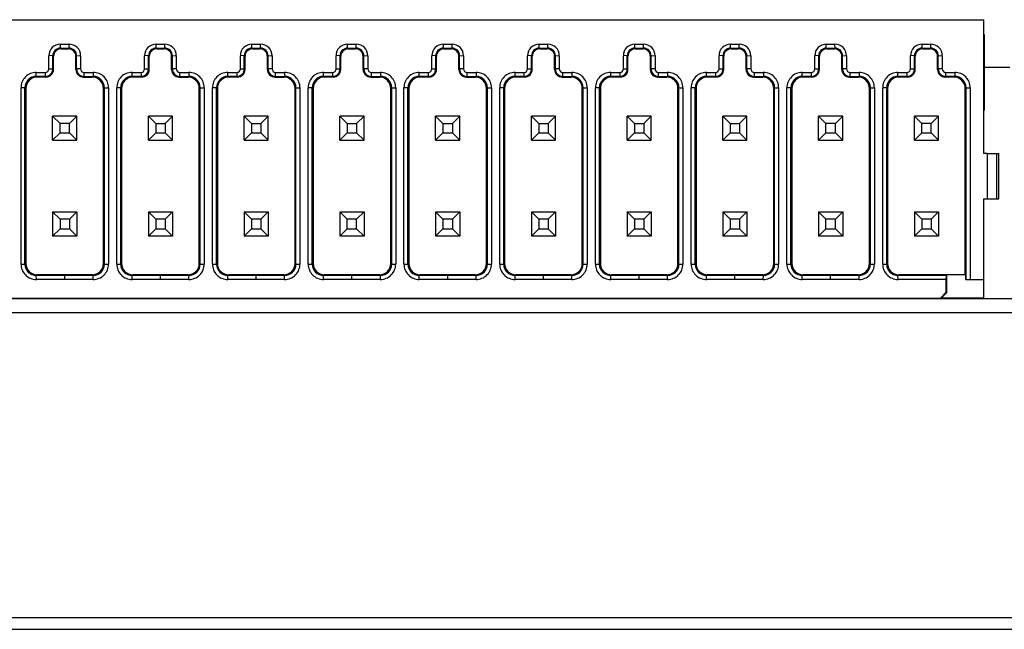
# Model space of a CAD drawing. Header units: millimetres. Extents: x 0 to 629, y 0 to 486.
# Tile 7 of 23: x 171 to 197, y 103 to 119. Entities that reach past the tile are written whole.
import ezdxf

# ---------------------------------------------------------------- set-up
doc = ezdxf.new("R2010")
doc.units = ezdxf.units.MM
doc.header["$LTSCALE"] = 2.25

msp = doc.modelspace()

# ---------------------------------------------------------------- linework, layer by layer
for p, q in [((160.366, 119.168), (196.426, 119.168)), ((196.426, 115.618), (196.426, 119.168)), ((196.446, 118.768), (196.426, 118.768)), ((196.446, 118.629), (196.426, 118.629)), ((196.446, 116.908), (196.446, 118.629)), ((171.93, 118.414), (172.162, 118.414)), ((171.93, 118.414), (171.949, 118.395)), ((171.931, 118.518), (172.161, 118.518)), ((171.949, 118.395), (172.143, 118.395)), ((172.143, 118.395), (172.162, 118.414)), ((172.162, 118.414), (172.161, 118.518)), ((174.47, 118.414), (174.702, 118.414)), ((174.47, 118.414), (174.489, 118.395)), ((174.471, 118.518), (174.701, 118.518)), ((174.489, 118.395), (174.683, 118.395)), ((174.683, 118.395), (174.702, 118.414)), ((174.702, 118.414), (174.701, 118.518)), ((177.01, 118.414), (177.242, 118.414)), ((177.01, 118.414), (177.029, 118.395)), ((177.011, 118.518), (177.241, 118.518)), ((177.029, 118.395), (177.223, 118.395)), ((177.223, 118.395), (177.242, 118.414)), ((177.242, 118.414), (177.241, 118.518)), ((179.55, 118.414), (179.782, 118.414)), ((179.55, 118.414), (179.569, 118.395)), ((179.551, 118.518), (179.781, 118.518)), ((179.569, 118.395), (179.763, 118.395)), ((179.763, 118.395), (179.782, 118.414)), ((179.782, 118.414), (179.781, 118.518)), ((182.09, 118.414), (182.322, 118.414)), ((182.09, 118.414), (182.109, 118.395)), ((182.091, 118.518), (182.321, 118.518)), ((182.109, 118.395), (182.303, 118.395)), ((182.303, 118.395), (182.322, 118.414)), ((182.322, 118.414), (182.321, 118.518)), ((184.63, 118.414), (184.862, 118.414)), ((184.63, 118.414), (184.649, 118.395)), ((184.631, 118.518), (184.861, 118.518)), ((184.649, 118.395), (184.843, 118.395)), ((184.843, 118.395), (184.862, 118.414)), ((184.862, 118.414), (184.861, 118.518)), ((187.17, 118.414), (187.402, 118.414)), ((187.17, 118.414), (187.189, 118.395)), ((187.171, 118.518), (187.401, 118.518)), ((187.189, 118.395), (187.383, 118.395)), ((187.383, 118.395), (187.402, 118.414)), ((187.402, 118.414), (187.401, 118.518)), ((189.71, 118.414), (189.942, 118.414)), ((189.71, 118.414), (189.729, 118.395)), ((189.711, 118.518), (189.941, 118.518)), ((189.729, 118.395), (189.923, 118.395)), ((189.923, 118.395), (189.942, 118.414)), ((189.942, 118.414), (189.941, 118.518)), ((192.25, 118.414), (192.482, 118.414)), ((192.25, 118.414), (192.269, 118.395)), ((192.251, 118.518), (192.481, 118.518)), ((192.269, 118.395), (192.463, 118.395)), ((192.463, 118.395), (192.482, 118.414)), ((192.482, 118.414), (192.481, 118.518)), ((194.79, 118.414), (195.022, 118.414)), ((194.79, 118.414), (194.809, 118.395)), ((194.791, 118.518), (195.021, 118.518)), ((194.809, 118.395), (195.003, 118.395)), ((195.003, 118.395), (195.022, 118.414)), ((171.73, 118.214), (171.626, 118.213)), ((171.626, 117.865), (171.626, 118.213)), ((171.73, 117.864), (171.73, 118.214)), ((171.73, 118.214), (171.749, 118.195)), ((171.749, 117.845), (171.749, 118.195)), ((172.362, 118.214), (172.343, 118.195)), ((172.343, 117.845), (172.343, 118.195)), ((172.362, 118.214), (172.466, 118.213)), ((172.362, 117.864), (172.362, 118.214)), ((172.466, 118.213), (172.466, 117.865)), ((174.27, 118.214), (174.166, 118.213)), ((174.166, 117.865), (174.166, 118.213)), ((174.27, 117.864), (174.27, 118.214)), ((174.27, 118.214), (174.289, 118.195)), ((174.289, 117.845), (174.289, 118.195)), ((174.902, 118.214), (174.883, 118.195)), ((174.883, 117.845), (174.883, 118.195)), ((174.902, 118.214), (175.006, 118.213)), ((174.902, 117.864), (174.902, 118.214)), ((175.006, 118.213), (175.006, 117.865)), ((176.81, 118.214), (176.706, 118.213)), ((176.706, 117.865), (176.706, 118.213)), ((176.81, 117.864), (176.81, 118.214)), ((176.81, 118.214), (176.829, 118.195)), ((176.829, 117.845), (176.829, 118.195)), ((177.442, 118.214), (177.423, 118.195)), ((177.423, 117.845), (177.423, 118.195)), ((177.442, 118.214), (177.546, 118.213)), ((177.442, 117.864), (177.442, 118.214)), ((177.546, 118.213), (177.546, 117.865)), ((179.35, 118.214), (179.246, 118.213)), ((179.246, 117.865), (179.246, 118.213)), ((179.35, 117.864), (179.35, 118.214)), ((179.35, 118.214), (179.369, 118.195)), ((179.369, 117.845), (179.369, 118.195)), ((179.982, 118.214), (179.963, 118.195)), ((179.963, 117.845), (179.963, 118.195)), ((179.982, 118.214), (180.086, 118.213)), ((179.982, 117.864), (179.982, 118.214)), ((180.086, 118.213), (180.086, 117.865)), ((181.89, 118.214), (181.786, 118.213)), ((181.786, 117.865), (181.786, 118.213)), ((181.89, 117.864), (181.89, 118.214)), ((181.89, 118.214), (181.909, 118.195)), ((181.909, 117.845), (181.909, 118.195)), ((182.522, 118.214), (182.503, 118.195)), ((182.503, 117.845), (182.503, 118.195)), ((182.522, 118.214), (182.626, 118.213)), ((182.522, 117.864), (182.522, 118.214)), ((182.626, 118.213), (182.626, 117.865)), ((184.43, 118.214), (184.326, 118.213)), ((184.326, 117.865), (184.326, 118.213)), ((184.43, 117.864), (184.43, 118.214)), ((184.43, 118.214), (184.449, 118.195)), ((184.449, 117.845), (184.449, 118.195)), ((185.062, 118.214), (185.043, 118.195)), ((185.043, 117.845), (185.043, 118.195)), ((185.062, 118.214), (185.166, 118.213)), ((185.062, 117.864), (185.062, 118.214)), ((185.166, 118.213), (185.166, 117.865)), ((186.97, 118.214), (186.866, 118.213)), ((186.866, 117.865), (186.866, 118.213)), ((186.97, 117.864), (186.97, 118.214)), ((186.97, 118.214), (186.989, 118.195)), ((186.989, 117.845), (186.989, 118.195)), ((187.602, 118.214), (187.583, 118.195)), ((187.583, 117.845), (187.583, 118.195)), ((187.602, 118.214), (187.706, 118.213)), ((187.602, 117.864), (187.602, 118.214)), ((187.706, 118.213), (187.706, 117.865)), ((189.51, 118.214), (189.406, 118.213)), ((189.406, 117.865), (189.406, 118.213)), ((189.51, 117.864), (189.51, 118.214)), ((189.51, 118.214), (189.529, 118.195)), ((189.529, 117.845), (189.529, 118.195)), ((190.142, 118.214), (190.123, 118.195)), ((190.123, 117.845), (190.123, 118.195)), ((190.142, 118.214), (190.246, 118.213)), ((190.142, 117.864), (190.142, 118.214)), ((190.246, 118.213), (190.246, 117.865)), ((192.05, 118.214), (191.946, 118.213)), ((191.946, 117.865), (191.946, 118.213)), ((192.05, 117.864), (192.05, 118.214)), ((192.05, 118.214), (192.069, 118.195)), ((192.069, 117.845), (192.069, 118.195)), ((192.682, 118.214), (192.663, 118.195)), ((192.663, 117.845), (192.663, 118.195)), ((192.682, 118.214), (192.786, 118.213)), ((192.682, 117.864), (192.682, 118.214)), ((192.786, 118.213), (192.786, 117.865)), ((194.59, 118.214), (194.486, 118.213)), ((194.486, 117.865), (194.486, 118.213)), ((194.59, 117.864), (194.59, 118.214)), ((194.59, 118.214), (194.609, 118.195)), ((194.609, 117.845), (194.609, 118.195)), ((195.222, 118.214), (195.203, 118.195)), ((195.203, 117.845), (195.203, 118.195)), ((195.222, 118.214), (195.326, 118.213)), ((195.222, 117.864), (195.222, 118.214)), ((195.326, 118.213), (195.326, 117.865)), ((171.749, 117.845), (171.73, 117.864)), ((172.362, 117.864), (172.343, 117.845)), ((174.289, 117.845), (174.27, 117.864)), ((174.902, 117.864), (174.883, 117.845)), ((176.829, 117.845), (176.81, 117.864)), ((177.442, 117.864), (177.423, 117.845)), ((179.369, 117.845), (179.35, 117.864)), ((179.982, 117.864), (179.963, 117.845)), ((181.909, 117.845), (181.89, 117.864)), ((182.522, 117.864), (182.503, 117.845)), ((184.449, 117.845), (184.43, 117.864)), ((185.062, 117.864), (185.043, 117.845)), ((186.989, 117.845), (186.97, 117.864)), ((187.602, 117.864), (187.583, 117.845)), ((189.529, 117.845), (189.51, 117.864)), ((190.142, 117.864), (190.123, 117.845)), ((192.069, 117.845), (192.05, 117.864)), ((192.682, 117.864), (192.663, 117.845)), ((194.609, 117.845), (194.59, 117.864)), ((195.222, 117.864), (195.203, 117.845)), ((197.12, 117.9), (196.446, 117.9)), ((171.292, 117.768), (171.529, 117.768)), ((171.53, 117.664), (171.292, 117.664)), ((171.292, 117.664), (171.316, 117.645)), ((171.549, 117.645), (171.316, 117.645)), ((171.549, 117.645), (171.53, 117.664)), ((172.543, 117.645), (172.562, 117.664)), ((172.543, 117.645), (172.776, 117.645)), ((172.562, 117.664), (172.8, 117.664)), ((172.563, 117.768), (172.8, 117.768)), ((172.776, 117.645), (172.8, 117.664)), ((173.832, 117.768), (174.069, 117.768)), ((174.07, 117.664), (173.832, 117.664)), ((173.832, 117.664), (173.856, 117.645)), ((174.089, 117.645), (173.856, 117.645)), ((174.089, 117.645), (174.07, 117.664)), ((175.083, 117.645), (175.102, 117.664)), ((175.083, 117.645), (175.316, 117.645)), ((175.102, 117.664), (175.34, 117.664)), ((175.103, 117.768), (175.34, 117.768)), ((175.316, 117.645), (175.34, 117.664)), ((176.372, 117.768), (176.609, 117.768)), ((176.61, 117.664), (176.372, 117.664)), ((176.372, 117.664), (176.396, 117.645)), ((176.629, 117.645), (176.396, 117.645)), ((176.629, 117.645), (176.61, 117.664)), ((177.623, 117.645), (177.642, 117.664)), ((177.623, 117.645), (177.856, 117.645)), ((177.642, 117.664), (177.88, 117.664)), ((177.643, 117.768), (177.88, 117.768)), ((177.856, 117.645), (177.88, 117.664)), ((178.912, 117.768), (179.149, 117.768)), ((179.15, 117.664), (178.912, 117.664)), ((178.912, 117.664), (178.936, 117.645)), ((179.169, 117.645), (178.936, 117.645)), ((179.169, 117.645), (179.15, 117.664)), ((180.163, 117.645), (180.182, 117.664)), ((180.163, 117.645), (180.396, 117.645)), ((180.182, 117.664), (180.42, 117.664)), ((180.183, 117.768), (180.42, 117.768)), ((180.396, 117.645), (180.42, 117.664)), ((181.452, 117.768), (181.689, 117.768)), ((181.69, 117.664), (181.452, 117.664)), ((181.452, 117.664), (181.476, 117.645)), ((181.709, 117.645), (181.476, 117.645)), ((181.709, 117.645), (181.69, 117.664)), ((182.703, 117.645), (182.722, 117.664)), ((182.703, 117.645), (182.936, 117.645)), ((182.722, 117.664), (182.96, 117.664)), ((182.723, 117.768), (182.96, 117.768)), ((182.936, 117.645), (182.96, 117.664)), ((183.992, 117.768), (184.229, 117.768)), ((184.23, 117.664), (183.992, 117.664)), ((183.992, 117.664), (184.016, 117.645)), ((184.249, 117.645), (184.016, 117.645)), ((184.249, 117.645), (184.23, 117.664)), ((185.243, 117.645), (185.262, 117.664)), ((185.243, 117.645), (185.476, 117.645)), ((185.262, 117.664), (185.5, 117.664)), ((185.263, 117.768), (185.5, 117.768)), ((185.476, 117.645), (185.5, 117.664)), ((186.532, 117.768), (186.769, 117.768)), ((186.77, 117.664), (186.532, 117.664)), ((186.532, 117.664), (186.556, 117.645)), ((186.789, 117.645), (186.556, 117.645)), ((186.789, 117.645), (186.77, 117.664)), ((187.783, 117.645), (187.802, 117.664)), ((187.783, 117.645), (188.016, 117.645)), ((187.802, 117.664), (188.04, 117.664)), ((187.803, 117.768), (188.04, 117.768)), ((188.016, 117.645), (188.04, 117.664)), ((189.072, 117.768), (189.309, 117.768)), ((189.31, 117.664), (189.072, 117.664)), ((189.072, 117.664), (189.096, 117.645)), ((189.329, 117.645), (189.096, 117.645)), ((189.329, 117.645), (189.31, 117.664)), ((190.323, 117.645), (190.342, 117.664)), ((190.323, 117.645), (190.556, 117.645)), ((190.342, 117.664), (190.58, 117.664)), ((190.343, 117.768), (190.58, 117.768)), ((190.556, 117.645), (190.58, 117.664)), ((191.612, 117.768), (191.849, 117.768)), ((191.85, 117.664), (191.612, 117.664)), ((191.612, 117.664), (191.636, 117.645)), ((191.869, 117.645), (191.636, 117.645)), ((191.869, 117.645), (191.85, 117.664)), ((192.863, 117.645), (192.882, 117.664)), ((192.863, 117.645), (193.096, 117.645)), ((192.882, 117.664), (193.12, 117.664)), ((192.883, 117.768), (193.12, 117.768)), ((193.096, 117.645), (193.12, 117.664)), ((194.152, 117.768), (194.389, 117.768)), ((194.39, 117.664), (194.152, 117.664)), ((194.152, 117.664), (194.176, 117.645)), ((194.409, 117.645), (194.176, 117.645)), ((194.409, 117.645), (194.39, 117.664)), ((195.422, 117.664), (195.403, 117.645)), ((195.636, 117.645), (195.403, 117.645)), ((195.66, 117.664), (195.422, 117.664)), ((195.423, 117.768), (195.66, 117.768)), ((195.636, 117.645), (195.66, 117.664)), ((170.992, 117.364), (170.886, 117.362)), ((170.886, 112.684), (170.886, 117.362)), ((170.992, 112.682), (170.992, 117.364)), ((171.016, 117.345), (170.992, 117.364)), ((171.016, 117.345), (171.016, 112.701)), ((173.1, 117.364), (173.076, 117.345)), ((173.076, 112.701), (173.076, 117.345)), ((173.1, 117.364), (173.206, 117.362)), ((173.1, 117.313), (173.1, 117.364)), ((173.1, 112.682), (173.1, 117.313)), ((173.206, 117.362), (173.206, 112.684)), ((173.532, 117.364), (173.426, 117.362)), ((173.426, 112.684), (173.426, 117.362)), ((173.532, 112.682), (173.532, 117.364)), ((173.556, 117.345), (173.532, 117.364)), ((173.556, 117.345), (173.556, 112.701)), ((175.64, 117.364), (175.616, 117.345)), ((175.616, 112.701), (175.616, 117.345)), ((175.64, 117.364), (175.746, 117.362)), ((175.64, 117.313), (175.64, 117.364)), ((175.64, 112.682), (175.64, 117.313)), ((175.746, 117.362), (175.746, 112.684)), ((176.072, 117.364), (175.966, 117.362)), ((175.966, 112.684), (175.966, 117.362)), ((176.072, 112.682), (176.072, 117.364)), ((176.096, 117.345), (176.072, 117.364)), ((176.096, 117.345), (176.096, 112.701)), ((178.18, 117.364), (178.156, 117.345)), ((178.156, 112.701), (178.156, 117.345)), ((178.18, 117.364), (178.286, 117.362)), ((178.18, 117.313), (178.18, 117.364)), ((178.18, 112.682), (178.18, 117.313)), ((178.286, 117.362), (178.286, 112.684)), ((178.612, 117.364), (178.506, 117.362)), ((178.506, 112.684), (178.506, 117.362)), ((178.612, 112.682), (178.612, 117.364)), ((178.636, 117.345), (178.612, 117.364)), ((178.636, 117.345), (178.636, 112.701)), ((180.72, 117.364), (180.696, 117.345)), ((180.696, 112.701), (180.696, 117.345)), ((180.72, 117.364), (180.826, 117.362)), ((180.72, 117.313), (180.72, 117.364)), ((180.72, 112.682), (180.72, 117.313)), ((180.826, 117.362), (180.826, 112.684)), ((181.152, 117.364), (181.046, 117.362)), ((181.046, 112.684), (181.046, 117.362)), ((181.152, 112.682), (181.152, 117.364)), ((181.176, 117.345), (181.152, 117.364)), ((181.176, 117.345), (181.176, 112.701)), ((183.26, 117.364), (183.236, 117.345)), ((183.236, 112.701), (183.236, 117.345)), ((183.26, 117.364), (183.366, 117.362)), ((183.26, 117.313), (183.26, 117.364)), ((183.26, 112.682), (183.26, 117.313)), ((183.366, 117.362), (183.366, 112.684)), ((183.692, 117.364), (183.586, 117.362)), ((183.586, 112.684), (183.586, 117.362)), ((183.692, 112.682), (183.692, 117.364)), ((183.716, 117.345), (183.692, 117.364)), ((183.716, 117.345), (183.716, 112.701)), ((185.8, 117.364), (185.776, 117.345)), ((185.776, 112.701), (185.776, 117.345)), ((185.8, 117.364), (185.906, 117.362)), ((185.8, 117.313), (185.8, 117.364)), ((185.8, 112.682), (185.8, 117.313)), ((185.906, 117.362), (185.906, 112.684)), ((186.232, 117.364), (186.126, 117.362)), ((186.126, 112.684), (186.126, 117.362)), ((186.232, 112.682), (186.232, 117.364)), ((186.256, 117.345), (186.232, 117.364)), ((186.256, 117.345), (186.256, 112.701)), ((188.34, 117.364), (188.316, 117.345)), ((188.316, 112.701), (188.316, 117.345)), ((188.34, 117.364), (188.446, 117.362)), ((188.34, 117.313), (188.34, 117.364)), ((188.34, 112.682), (188.34, 117.313)), ((188.446, 117.362), (188.446, 112.684)), ((188.772, 117.364), (188.666, 117.362)), ((188.666, 112.684), (188.666, 117.362)), ((188.772, 112.682), (188.772, 117.364)), ((188.796, 117.345), (188.772, 117.364)), ((188.796, 117.345), (188.796, 112.701)), ((190.88, 117.364), (190.856, 117.345)), ((190.856, 112.701), (190.856, 117.345)), ((190.88, 117.364), (190.986, 117.362)), ((190.88, 117.313), (190.88, 117.364)), ((190.88, 112.682), (190.88, 117.313)), ((190.986, 117.362), (190.986, 112.684)), ((191.312, 117.364), (191.206, 117.362)), ((191.206, 112.684), (191.206, 117.362)), ((191.312, 112.682), (191.312, 117.364)), ((191.336, 117.345), (191.312, 117.364)), ((191.336, 117.345), (191.336, 112.701)), ((193.42, 117.364), (193.396, 117.345)), ((193.396, 112.701), (193.396, 117.345)), ((193.42, 117.364), (193.526, 117.362)), ((193.42, 117.313), (193.42, 117.364)), ((193.42, 112.682), (193.42, 117.313)), ((193.526, 117.362), (193.526, 112.684)), ((193.852, 117.364), (193.746, 117.362)), ((193.746, 112.684), (193.746, 117.362)), ((193.852, 117.364), (193.852, 117.313)), ((193.876, 117.345), (193.852, 117.364)), ((193.852, 112.682), (193.852, 117.313)), ((193.876, 117.345), (193.876, 112.701)), ((195.96, 117.364), (195.936, 117.345)), ((195.936, 112.401), (195.936, 117.345)), ((195.96, 117.364), (196.066, 117.362)), ((195.96, 112.278), (195.96, 117.364)), ((196.066, 117.362), (196.066, 112.278)), ((196.446, 116.908), (196.426, 116.908)), ((196.446, 116.768), (196.426, 116.768)), ((196.446, 116.768), (196.446, 116.908)), ((172.366, 116.608), (171.726, 116.608)), ((171.921, 116.413), (171.726, 116.608)), ((171.726, 115.968), (171.726, 116.608)), ((171.726, 115.968), (171.726, 116.608)), ((172.171, 116.413), (172.366, 116.608)), ((172.366, 115.968), (172.366, 116.608)), ((174.266, 115.968), (174.266, 116.608)), ((174.266, 116.608), (174.461, 116.413)), ((174.906, 116.608), (174.266, 116.608)), ((174.266, 115.968), (174.266, 116.608)), ((174.906, 116.608), (174.711, 116.413)), ((174.906, 115.968), (174.906, 116.608)), ((176.806, 115.968), (176.806, 116.608)), ((176.806, 116.608), (177.001, 116.413)), ((177.446, 116.608), (176.806, 116.608)), ((176.806, 115.968), (176.806, 116.608)), ((177.446, 116.608), (177.251, 116.413)), ((177.446, 115.968), (177.446, 116.608)), ((179.346, 115.968), (179.346, 116.608)), ((179.346, 116.608), (179.541, 116.413)), ((179.986, 116.608), (179.346, 116.608)), ((179.346, 115.968), (179.346, 116.608)), ((179.986, 116.608), (179.791, 116.413)), ((179.986, 115.968), (179.986, 116.608)), ((181.886, 115.968), (181.886, 116.608)), ((181.886, 116.608), (182.081, 116.413)), ((182.526, 116.608), (181.886, 116.608)), ((181.886, 115.968), (181.886, 116.608)), ((182.526, 116.608), (182.331, 116.413)), ((182.526, 115.968), (182.526, 116.608)), ((184.426, 115.968), (184.426, 116.608)), ((184.426, 116.608), (184.621, 116.413)), ((185.066, 116.608), (184.426, 116.608)), ((184.426, 115.968), (184.426, 116.608)), ((185.066, 116.608), (184.871, 116.413)), ((185.066, 115.968), (185.066, 116.608)), ((186.966, 115.968), (186.966, 116.608)), ((186.966, 116.608), (187.161, 116.413)), ((187.606, 116.608), (186.966, 116.608)), ((186.966, 115.968), (186.966, 116.608)), ((187.606, 116.608), (187.411, 116.413)), ((187.606, 115.968), (187.606, 116.608)), ((189.506, 115.968), (189.506, 116.608)), ((189.506, 116.608), (189.701, 116.413)), ((190.146, 116.608), (189.506, 116.608)), ((189.506, 115.968), (189.506, 116.608)), ((190.146, 116.608), (189.951, 116.413)), ((190.146, 115.968), (190.146, 116.608)), ((192.686, 116.608), (192.046, 116.608)), ((192.241, 116.413), (192.046, 116.608)), ((192.046, 115.968), (192.046, 116.608)), ((192.046, 115.968), (192.046, 116.608)), ((192.491, 116.413), (192.686, 116.608)), ((192.686, 115.968), (192.686, 116.608)), ((194.586, 115.968), (194.586, 116.608)), ((194.781, 116.413), (194.586, 116.608)), ((195.226, 116.608), (194.586, 116.608)), ((194.586, 115.968), (194.586, 116.608)), ((195.031, 116.413), (195.226, 116.608)), ((195.226, 115.968), (195.226, 116.608)), ((172.171, 116.413), (171.921, 116.413)), ((171.921, 116.163), (171.921, 116.413)), ((172.171, 116.163), (172.171, 116.413)), ((174.461, 116.413), (174.461, 116.163)), ((174.461, 116.413), (174.711, 116.413)), ((174.711, 116.413), (174.711, 116.163)), ((177.001, 116.413), (177.001, 116.163)), ((177.001, 116.413), (177.251, 116.413)), ((177.251, 116.413), (177.251, 116.163)), ((179.541, 116.413), (179.541, 116.163)), ((179.541, 116.413), (179.791, 116.413)), ((179.791, 116.413), (179.791, 116.163)), ((182.081, 116.413), (182.081, 116.163)), ((182.081, 116.413), (182.331, 116.413)), ((182.331, 116.413), (182.331, 116.163)), ((184.621, 116.413), (184.621, 116.163)), ((184.621, 116.413), (184.871, 116.413)), ((184.871, 116.413), (184.871, 116.163)), ((187.161, 116.413), (187.161, 116.163)), ((187.161, 116.413), (187.411, 116.413)), ((187.411, 116.413), (187.411, 116.163)), ((189.701, 116.413), (189.701, 116.163)), ((189.701, 116.413), (189.951, 116.413)), ((189.951, 116.413), (189.951, 116.163)), ((192.491, 116.413), (192.241, 116.413)), ((192.241, 116.163), (192.241, 116.413)), ((192.491, 116.163), (192.491, 116.413)), ((194.781, 116.163), (194.781, 116.413)), ((195.031, 116.413), (194.781, 116.413)), ((195.031, 116.163), (195.031, 116.413)), ((171.726, 115.968), (171.921, 116.163)), ((171.921, 116.163), (172.171, 116.163)), ((172.366, 115.968), (172.171, 116.163)), ((174.461, 116.163), (174.266, 115.968)), ((174.461, 116.163), (174.711, 116.163)), ((174.711, 116.163), (174.906, 115.968)), ((177.001, 116.163), (176.806, 115.968)), ((177.001, 116.163), (177.251, 116.163)), ((177.251, 116.163), (177.446, 115.968)), ((179.541, 116.163), (179.346, 115.968)), ((179.541, 116.163), (179.791, 116.163)), ((179.791, 116.163), (179.986, 115.968)), ((182.081, 116.163), (181.886, 115.968)), ((182.081, 116.163), (182.331, 116.163)), ((182.331, 116.163), (182.526, 115.968)), ((184.621, 116.163), (184.426, 115.968)), ((184.621, 116.163), (184.871, 116.163)), ((184.871, 116.163), (185.066, 115.968)), ((187.161, 116.163), (186.966, 115.968)), ((187.161, 116.163), (187.411, 116.163)), ((187.411, 116.163), (187.606, 115.968)), ((189.701, 116.163), (189.506, 115.968)), ((189.701, 116.163), (189.951, 116.163)), ((189.951, 116.163), (190.146, 115.968)), ((192.046, 115.968), (192.241, 116.163)), ((192.241, 116.163), (192.491, 116.163)), ((192.686, 115.968), (192.491, 116.163)), ((194.586, 115.968), (194.781, 116.163)), ((194.781, 116.163), (195.031, 116.163)), ((195.226, 115.968), (195.031, 116.163)), ((171.726, 115.968), (172.366, 115.968)), ((174.266, 115.968), (174.906, 115.968)), ((176.806, 115.968), (177.446, 115.968)), ((179.346, 115.968), (179.986, 115.968)), ((181.886, 115.968), (182.526, 115.968)), ((184.426, 115.968), (185.066, 115.968)), ((186.966, 115.968), (187.606, 115.968)), ((189.506, 115.968), (190.146, 115.968)), ((192.046, 115.968), (192.686, 115.968)), ((194.586, 115.968), (195.226, 115.968)), ((196.526, 115.618), (196.426, 115.618)), ((196.526, 114.418), (196.526, 115.618)), ((196.526, 115.618), (196.779, 115.618)), ((196.779, 114.418), (196.779, 115.618)), ((196.779, 115.618), (196.826, 115.618)), ((196.826, 114.418), (196.826, 115.618)), ((196.426, 114.418), (196.526, 114.418)), ((196.426, 112.278), (196.426, 114.418)), ((196.526, 114.418), (196.779, 114.418)), ((196.779, 114.418), (196.826, 114.418)), ((171.726, 114.068), (171.726, 113.428)), ((171.726, 114.068), (171.921, 113.873)), ((171.726, 114.068), (172.366, 114.068)), ((171.726, 114.068), (171.726, 113.428)), ((172.366, 114.068), (172.171, 113.873)), ((172.366, 114.068), (172.366, 113.428)), ((174.266, 114.068), (174.266, 113.428)), ((174.266, 114.068), (174.461, 113.873)), ((174.266, 114.068), (174.906, 114.068)), ((174.266, 114.068), (174.266, 113.428)), ((174.906, 114.068), (174.711, 113.873)), ((174.906, 114.068), (174.906, 113.428)), ((176.806, 114.068), (176.806, 113.428)), ((176.806, 114.068), (177.001, 113.873)), ((176.806, 114.068), (177.446, 114.068)), ((176.806, 114.068), (176.806, 113.428)), ((177.446, 114.068), (177.251, 113.873)), ((177.446, 114.068), (177.446, 113.428)), ((179.346, 114.068), (179.346, 113.428)), ((179.541, 113.873), (179.346, 114.068)), ((179.346, 114.068), (179.986, 114.068)), ((179.346, 114.068), (179.346, 113.428)), ((179.791, 113.873), (179.986, 114.068)), ((179.986, 114.068), (179.986, 113.428)), ((181.886, 114.068), (181.886, 113.428)), ((181.886, 114.068), (182.081, 113.873)), ((181.886, 114.068), (182.526, 114.068)), ((181.886, 114.068), (181.886, 113.428)), ((182.526, 114.068), (182.331, 113.873)), ((182.526, 114.068), (182.526, 113.428)), ((184.426, 114.068), (184.426, 113.428)), ((184.426, 114.068), (184.621, 113.873)), ((184.426, 114.068), (185.066, 114.068)), ((184.426, 114.068), (184.426, 113.428)), ((185.066, 114.068), (184.871, 113.873)), ((185.066, 114.068), (185.066, 113.428)), ((186.966, 114.068), (186.966, 113.428)), ((186.966, 114.068), (187.161, 113.873)), ((186.966, 114.068), (187.606, 114.068)), ((186.966, 114.068), (186.966, 113.428)), ((187.606, 114.068), (187.411, 113.873)), ((187.606, 114.068), (187.606, 113.428)), ((189.506, 114.068), (189.506, 113.428)), ((189.506, 114.068), (189.701, 113.873)), ((189.506, 114.068), (190.146, 114.068)), ((189.506, 114.068), (189.506, 113.428)), ((190.146, 114.068), (189.951, 113.873)), ((190.146, 114.068), (190.146, 113.428)), ((192.046, 114.068), (192.046, 113.428)), ((192.241, 113.873), (192.046, 114.068)), ((192.046, 114.068), (192.686, 114.068)), ((192.046, 114.068), (192.046, 113.428)), ((192.491, 113.873), (192.686, 114.068)), ((192.686, 114.068), (192.686, 113.428)), ((194.586, 114.068), (194.586, 113.428)), ((194.586, 114.068), (194.781, 113.873)), ((194.586, 114.068), (195.226, 114.068)), ((194.586, 114.068), (194.586, 113.428)), ((195.226, 114.068), (195.031, 113.873)), ((195.226, 114.068), (195.226, 113.428)), ((171.921, 113.873), (171.921, 113.623)), ((172.171, 113.873), (171.921, 113.873)), ((172.171, 113.873), (172.171, 113.623)), ((174.461, 113.873), (174.461, 113.623)), ((174.711, 113.873), (174.461, 113.873)), ((174.711, 113.873), (174.711, 113.623)), ((177.001, 113.873), (177.001, 113.623)), ((177.251, 113.873), (177.001, 113.873)), ((177.251, 113.873), (177.251, 113.623)), ((179.541, 113.623), (179.541, 113.873)), ((179.791, 113.873), (179.541, 113.873)), ((179.791, 113.623), (179.791, 113.873)), ((182.081, 113.873), (182.081, 113.623)), ((182.331, 113.873), (182.081, 113.873)), ((182.331, 113.873), (182.331, 113.623)), ((184.621, 113.873), (184.621, 113.623)), ((184.871, 113.873), (184.621, 113.873)), ((184.871, 113.873), (184.871, 113.623)), ((187.161, 113.873), (187.161, 113.623)), ((187.411, 113.873), (187.161, 113.873)), ((187.411, 113.873), (187.411, 113.623)), ((189.701, 113.873), (189.701, 113.623)), ((189.951, 113.873), (189.701, 113.873)), ((189.951, 113.873), (189.951, 113.623)), ((192.241, 113.623), (192.241, 113.873)), ((192.491, 113.873), (192.241, 113.873)), ((192.491, 113.623), (192.491, 113.873)), ((194.781, 113.873), (194.781, 113.623)), ((195.031, 113.873), (194.781, 113.873)), ((195.031, 113.873), (195.031, 113.623)), ((195.938, 112.4), (195.938, 113.678)), ((171.921, 113.623), (171.726, 113.428)), ((172.366, 113.428), (171.726, 113.428)), ((171.921, 113.623), (172.171, 113.623)), ((172.171, 113.623), (172.366, 113.428)), ((174.461, 113.623), (174.266, 113.428)), ((174.906, 113.428), (174.266, 113.428)), ((174.461, 113.623), (174.711, 113.623)), ((174.711, 113.623), (174.906, 113.428)), ((177.001, 113.623), (176.806, 113.428)), ((177.446, 113.428), (176.806, 113.428)), ((177.001, 113.623), (177.251, 113.623)), ((177.251, 113.623), (177.446, 113.428)), ((179.346, 113.428), (179.541, 113.623)), ((179.986, 113.428), (179.346, 113.428)), ((179.541, 113.623), (179.791, 113.623)), ((179.986, 113.428), (179.791, 113.623)), ((182.081, 113.623), (181.886, 113.428)), ((182.526, 113.428), (181.886, 113.428)), ((182.081, 113.623), (182.331, 113.623)), ((182.331, 113.623), (182.526, 113.428)), ((184.621, 113.623), (184.426, 113.428)), ((185.066, 113.428), (184.426, 113.428)), ((184.621, 113.623), (184.871, 113.623)), ((184.871, 113.623), (185.066, 113.428)), ((187.161, 113.623), (186.966, 113.428)), ((187.606, 113.428), (186.966, 113.428)), ((187.161, 113.623), (187.411, 113.623)), ((187.411, 113.623), (187.606, 113.428)), ((189.701, 113.623), (189.506, 113.428)), ((190.146, 113.428), (189.506, 113.428)), ((189.701, 113.623), (189.951, 113.623)), ((189.951, 113.623), (190.146, 113.428)), ((192.046, 113.428), (192.241, 113.623)), ((192.686, 113.428), (192.046, 113.428)), ((192.241, 113.623), (192.491, 113.623)), ((192.686, 113.428), (192.491, 113.623)), ((194.781, 113.623), (194.586, 113.428)), ((195.226, 113.428), (194.586, 113.428)), ((194.781, 113.623), (195.031, 113.623)), ((195.031, 113.623), (195.226, 113.428)), ((195.95, 112.278), (195.95, 113.134)), ((195.95, 112.278), (195.95, 113.134)), ((170.886, 112.684), (170.992, 112.682)), ((170.992, 112.682), (171.016, 112.701)), ((173.076, 112.701), (173.1, 112.682)), ((173.1, 112.682), (173.206, 112.684)), ((173.426, 112.684), (173.532, 112.682)), ((173.532, 112.682), (173.556, 112.701)), ((175.616, 112.701), (175.64, 112.682)), ((175.64, 112.682), (175.746, 112.684)), ((175.966, 112.684), (176.072, 112.682)), ((176.072, 112.682), (176.096, 112.701)), ((178.156, 112.701), (178.18, 112.682)), ((178.18, 112.682), (178.286, 112.684)), ((178.506, 112.684), (178.612, 112.682)), ((178.612, 112.682), (178.636, 112.701)), ((180.696, 112.701), (180.72, 112.682)), ((180.72, 112.682), (180.826, 112.684)), ((181.046, 112.684), (181.152, 112.682)), ((181.152, 112.682), (181.176, 112.701)), ((183.236, 112.701), (183.26, 112.682)), ((183.26, 112.682), (183.366, 112.684)), ((183.586, 112.684), (183.692, 112.682)), ((183.692, 112.682), (183.716, 112.701)), ((185.776, 112.701), (185.8, 112.682)), ((185.8, 112.682), (185.906, 112.684)), ((186.126, 112.684), (186.232, 112.682)), ((186.232, 112.682), (186.256, 112.701)), ((188.316, 112.701), (188.34, 112.682)), ((188.34, 112.682), (188.446, 112.684)), ((188.666, 112.684), (188.772, 112.682)), ((188.772, 112.682), (188.796, 112.701)), ((190.856, 112.701), (190.88, 112.682)), ((190.88, 112.682), (190.986, 112.684)), ((191.206, 112.684), (191.312, 112.682)), ((191.312, 112.682), (191.336, 112.701)), ((193.396, 112.701), (193.42, 112.682)), ((193.42, 112.682), (193.526, 112.684)), ((193.746, 112.684), (193.852, 112.682)), ((193.852, 112.682), (193.876, 112.701)), ((171.316, 112.401), (171.292, 112.382)), ((171.293, 112.278), (171.292, 112.382)), ((172.046, 112.382), (171.292, 112.382)), ((172.776, 112.401), (171.316, 112.401)), ((172.046, 112.278), (172.046, 112.382)), ((172.8, 112.382), (172.046, 112.382)), ((172.8, 112.382), (172.776, 112.401)), ((172.799, 112.278), (172.8, 112.382)), ((173.856, 112.401), (173.832, 112.382)), ((173.833, 112.278), (173.832, 112.382)), ((174.586, 112.382), (173.832, 112.382)), ((175.316, 112.401), (173.856, 112.401)), ((174.586, 112.278), (174.586, 112.382)), ((175.34, 112.382), (174.586, 112.382)), ((175.34, 112.382), (175.316, 112.401)), ((175.339, 112.278), (175.34, 112.382)), ((176.396, 112.401), (176.372, 112.382)), ((176.373, 112.278), (176.372, 112.382)), ((177.126, 112.382), (176.372, 112.382)), ((177.856, 112.401), (176.396, 112.401)), ((177.126, 112.278), (177.126, 112.382)), ((177.88, 112.382), (177.126, 112.382)), ((177.88, 112.382), (177.856, 112.401)), ((177.879, 112.278), (177.88, 112.382)), ((178.936, 112.401), (178.912, 112.382)), ((178.913, 112.278), (178.912, 112.382)), ((179.666, 112.382), (178.912, 112.382)), ((180.396, 112.401), (178.936, 112.401)), ((179.666, 112.278), (179.666, 112.382)), ((180.42, 112.382), (179.666, 112.382)), ((180.42, 112.382), (180.396, 112.401)), ((180.419, 112.278), (180.42, 112.382)), ((181.476, 112.401), (181.452, 112.382)), ((181.453, 112.278), (181.452, 112.382)), ((182.206, 112.382), (181.452, 112.382)), ((182.936, 112.401), (181.476, 112.401)), ((182.206, 112.278), (182.206, 112.382)), ((182.96, 112.382), (182.206, 112.382)), ((182.96, 112.382), (182.936, 112.401)), ((182.959, 112.278), (182.96, 112.382)), ((184.016, 112.401), (183.992, 112.382)), ((183.993, 112.278), (183.992, 112.382)), ((184.746, 112.382), (183.992, 112.382)), ((185.476, 112.401), (184.016, 112.401)), ((184.746, 112.278), (184.746, 112.382)), ((185.5, 112.382), (184.746, 112.382)), ((185.5, 112.382), (185.476, 112.401)), ((185.499, 112.278), (185.5, 112.382)), ((186.556, 112.401), (186.532, 112.382)), ((186.533, 112.278), (186.532, 112.382)), ((187.286, 112.382), (186.532, 112.382)), ((188.016, 112.401), (186.556, 112.401)), ((187.286, 112.278), (187.286, 112.382)), ((188.04, 112.382), (187.286, 112.382)), ((188.04, 112.382), (188.016, 112.401)), ((188.039, 112.278), (188.04, 112.382)), ((189.096, 112.401), (189.072, 112.382)), ((189.073, 112.278), (189.072, 112.382)), ((189.826, 112.382), (189.072, 112.382)), ((190.556, 112.401), (189.096, 112.401)), ((189.826, 112.278), (189.826, 112.382)), ((190.58, 112.382), (189.826, 112.382)), ((190.58, 112.382), (190.556, 112.401)), ((190.579, 112.278), (190.58, 112.382)), ((191.636, 112.401), (191.612, 112.382)), ((191.613, 112.278), (191.612, 112.382)), ((192.366, 112.382), (191.612, 112.382)), ((193.096, 112.401), (191.636, 112.401)), ((192.366, 112.278), (192.366, 112.382)), ((193.12, 112.382), (192.366, 112.382)), ((193.12, 112.382), (193.096, 112.401)), ((193.119, 112.278), (193.12, 112.382)), ((194.152, 112.382), (194.176, 112.401)), ((194.153, 112.278), (194.152, 112.382)), ((195.43, 112.382), (194.152, 112.382)), ((195.936, 112.401), (194.176, 112.401)), ((195.43, 112.382), (195.426, 112.278)), ((195.448, 112.4), (195.43, 112.382)), ((195.448, 111.928), (195.448, 112.4)), ((195.938, 112.4), (195.448, 112.4)), ((195.936, 112.401), (195.938, 112.4)), ((172.046, 112.278), (171.293, 112.278)), ((172.799, 112.278), (172.046, 112.278)), ((174.586, 112.278), (173.833, 112.278)), ((175.339, 112.278), (174.586, 112.278)), ((177.126, 112.278), (176.373, 112.278)), ((177.879, 112.278), (177.126, 112.278)), ((179.666, 112.278), (178.913, 112.278)), ((180.419, 112.278), (179.666, 112.278)), ((182.206, 112.278), (181.453, 112.278)), ((182.959, 112.278), (182.206, 112.278)), ((184.746, 112.278), (183.993, 112.278)), ((185.499, 112.278), (184.746, 112.278)), ((187.286, 112.278), (186.533, 112.278)), ((188.039, 112.278), (187.286, 112.278)), ((189.826, 112.278), (189.073, 112.278)), ((190.579, 112.278), (189.826, 112.278)), ((192.366, 112.278), (191.613, 112.278)), ((193.119, 112.278), (192.366, 112.278)), ((195.426, 112.278), (194.153, 112.278)), ((195.426, 112.278), (195.426, 111.928)), ((195.95, 112.278), (195.96, 112.278)), ((195.96, 112.278), (196.066, 112.278)), ((196.066, 112.278), (196.426, 112.278)), ((196.426, 111.778), (196.426, 112.278)), ((195.276, 111.778), (195.426, 111.928)), ((195.448, 111.928), (195.298, 111.778)), ((195.426, 111.928), (195.448, 111.928)), ((223.216, 111.766), (144.416, 111.766)), ((161.516, 111.778), (195.276, 111.778)), ((171.726, 111.778), (171.726, 111.766)), ((172.366, 111.766), (172.366, 111.778)), ((174.266, 111.778), (174.266, 111.766)), ((174.906, 111.766), (174.906, 111.778)), ((176.806, 111.778), (176.806, 111.766)), ((177.446, 111.766), (177.446, 111.778)), ((179.346, 111.778), (179.346, 111.766)), ((179.986, 111.766), (179.986, 111.778)), ((181.886, 111.778), (181.886, 111.766)), ((182.526, 111.766), (182.526, 111.778)), ((184.426, 111.778), (184.426, 111.766)), ((185.066, 111.766), (185.066, 111.778)), ((186.966, 111.778), (186.966, 111.766)), ((187.606, 111.766), (187.606, 111.778)), ((189.506, 111.778), (189.506, 111.766)), ((190.146, 111.766), (190.146, 111.778)), ((192.046, 111.778), (192.046, 111.766)), ((192.686, 111.766), (192.686, 111.778)), ((194.586, 111.778), (194.586, 111.766)), ((195.226, 111.766), (195.226, 111.778)), ((195.298, 111.778), (195.276, 111.778)), ((196.426, 111.778), (195.298, 111.778)), ((223.216, 111.395), (89.416, 111.395)), ((254.116, 103.295), (74.716, 103.295)), ((74.716, 102.995), (254.116, 102.995))]:
    msp.add_line(p, q)
at = {"flags": 128}
for points in [[(196.446, 118.629), (196.446, 118.688), (196.446, 118.736), (196.446, 118.76), (196.446, 118.768)], [(171.93, 118.414), (171.931, 118.472), (171.931, 118.518)], [(174.47, 118.414), (174.471, 118.472), (174.471, 118.518)], [(177.01, 118.414), (177.011, 118.472), (177.011, 118.518)], [(179.55, 118.414), (179.551, 118.472), (179.551, 118.518)], [(182.09, 118.414), (182.091, 118.472), (182.091, 118.518)], [(184.63, 118.414), (184.631, 118.472), (184.631, 118.518)], [(187.17, 118.414), (187.171, 118.472), (187.171, 118.518)], [(189.71, 118.414), (189.711, 118.472), (189.711, 118.518)], [(192.25, 118.414), (192.251, 118.472), (192.251, 118.518)], [(194.79, 118.414), (194.791, 118.472), (194.791, 118.518)], [(195.022, 118.414), (195.021, 118.472), (195.021, 118.518)], [(171.626, 117.865), (171.685, 117.864), (171.73, 117.864)], [(172.466, 117.865), (172.408, 117.864), (172.362, 117.864)], [(174.166, 117.865), (174.225, 117.864), (174.27, 117.864)], [(175.006, 117.865), (174.948, 117.864), (174.902, 117.864)], [(176.706, 117.865), (176.765, 117.864), (176.81, 117.864)], [(177.546, 117.865), (177.488, 117.864), (177.442, 117.864)], [(179.246, 117.865), (179.305, 117.864), (179.35, 117.864)], [(180.086, 117.865), (180.028, 117.864), (179.982, 117.864)], [(181.786, 117.865), (181.845, 117.864), (181.89, 117.864)], [(182.626, 117.865), (182.568, 117.864), (182.522, 117.864)], [(184.326, 117.865), (184.385, 117.864), (184.43, 117.864)], [(185.166, 117.865), (185.108, 117.864), (185.062, 117.864)], [(186.866, 117.865), (186.925, 117.864), (186.97, 117.864)], [(187.706, 117.865), (187.648, 117.864), (187.602, 117.864)], [(189.406, 117.865), (189.465, 117.864), (189.51, 117.864)], [(190.246, 117.865), (190.188, 117.864), (190.142, 117.864)], [(191.946, 117.865), (192.005, 117.864), (192.05, 117.864)], [(192.786, 117.865), (192.728, 117.864), (192.682, 117.864)], [(194.486, 117.865), (194.545, 117.864), (194.59, 117.864)], [(195.326, 117.865), (195.268, 117.864), (195.222, 117.864)], [(171.292, 117.664), (171.292, 117.722), (171.292, 117.768)], [(171.529, 117.768), (171.53, 117.71), (171.53, 117.664)], [(172.562, 117.664), (172.562, 117.722), (172.563, 117.768)], [(172.8, 117.768), (172.8, 117.71), (172.8, 117.664)], [(173.832, 117.664), (173.832, 117.722), (173.832, 117.768)], [(174.069, 117.768), (174.07, 117.71), (174.07, 117.664)], [(175.102, 117.664), (175.102, 117.722), (175.103, 117.768)], [(175.34, 117.768), (175.34, 117.71), (175.34, 117.664)], [(176.372, 117.664), (176.372, 117.722), (176.372, 117.768)], [(176.609, 117.768), (176.61, 117.71), (176.61, 117.664)], [(177.642, 117.664), (177.642, 117.722), (177.643, 117.768)], [(177.88, 117.768), (177.88, 117.71), (177.88, 117.664)], [(178.912, 117.664), (178.912, 117.722), (178.912, 117.768)], [(179.149, 117.768), (179.15, 117.71), (179.15, 117.664)], [(180.182, 117.664), (180.182, 117.722), (180.183, 117.768)], [(180.42, 117.768), (180.42, 117.71), (180.42, 117.664)], [(181.452, 117.664), (181.452, 117.722), (181.452, 117.768)], [(181.689, 117.768), (181.69, 117.71), (181.69, 117.664)], [(182.722, 117.664), (182.722, 117.722), (182.723, 117.768)], [(182.96, 117.768), (182.96, 117.71), (182.96, 117.664)], [(183.992, 117.664), (183.992, 117.722), (183.992, 117.768)], [(184.229, 117.768), (184.23, 117.71), (184.23, 117.664)], [(185.262, 117.664), (185.262, 117.722), (185.263, 117.768)], [(185.5, 117.768), (185.5, 117.71), (185.5, 117.664)], [(186.532, 117.664), (186.532, 117.722), (186.532, 117.768)], [(186.769, 117.768), (186.77, 117.71), (186.77, 117.664)], [(187.802, 117.664), (187.802, 117.722), (187.803, 117.768)], [(188.04, 117.768), (188.04, 117.71), (188.04, 117.664)], [(189.072, 117.664), (189.072, 117.722), (189.072, 117.768)], [(189.309, 117.768), (189.31, 117.71), (189.31, 117.664)], [(190.342, 117.664), (190.342, 117.722), (190.343, 117.768)], [(190.58, 117.768), (190.58, 117.71), (190.58, 117.664)], [(191.612, 117.664), (191.612, 117.722), (191.612, 117.768)], [(191.849, 117.768), (191.85, 117.71), (191.85, 117.664)], [(192.882, 117.664), (192.882, 117.722), (192.883, 117.768)], [(193.12, 117.768), (193.12, 117.71), (193.12, 117.664)], [(194.152, 117.664), (194.152, 117.722), (194.152, 117.768)], [(194.389, 117.768), (194.39, 117.71), (194.39, 117.664)], [(195.422, 117.664), (195.422, 117.722), (195.423, 117.768)], [(195.66, 117.768), (195.66, 117.71), (195.66, 117.664)]]:
    msp.add_lwpolyline(points, dxfattribs=at)
for centre, radius, start, end in [((171.926, 118.218), 0.3, 89.0255, 181.0234), ((171.93, 118.214), 0.2, 89.9994, 180.0006), ((171.949, 118.195), 0.2, 89.9993, 180.0008), ((172.143, 118.195), 0.2, 359.9992, 90.0009), ((172.166, 118.218), 0.3, 358.9766, 90.9749), ((172.162, 118.214), 0.2, 359.9994, 90.0008), ((174.466, 118.218), 0.3, 89.0255, 181.0234), ((174.47, 118.214), 0.2, 89.9994, 180.0006), ((174.489, 118.195), 0.2, 89.9993, 180.0008), ((174.683, 118.195), 0.2, 359.9992, 90.0009), ((174.706, 118.218), 0.3, 358.9766, 90.9749), ((174.702, 118.214), 0.2, 359.9994, 90.0008), ((177.006, 118.218), 0.3, 89.0255, 181.0234), ((177.01, 118.214), 0.2, 89.9994, 180.0006), ((177.029, 118.195), 0.2, 89.9993, 180.0008), ((177.223, 118.195), 0.2, 359.9992, 90.0009), ((177.246, 118.218), 0.3, 358.9766, 90.9749), ((177.242, 118.214), 0.2, 359.9994, 90.0008), ((179.546, 118.218), 0.3, 89.0255, 181.0234), ((179.55, 118.214), 0.2, 89.9994, 180.0006), ((179.569, 118.195), 0.2, 89.9993, 180.0008), ((179.763, 118.195), 0.2, 359.9992, 90.0009), ((179.786, 118.218), 0.3, 358.9766, 90.9749), ((179.782, 118.214), 0.2, 359.9994, 90.0008), ((182.086, 118.218), 0.3, 89.0255, 181.0234), ((182.09, 118.214), 0.2, 89.9994, 180.0006), ((182.109, 118.195), 0.2, 89.9993, 180.0008), ((182.303, 118.195), 0.2, 359.9992, 90.0009), ((182.326, 118.218), 0.3, 358.9766, 90.9749), ((182.322, 118.214), 0.2, 359.9994, 90.0008), ((184.626, 118.218), 0.3, 89.0255, 181.0234), ((184.63, 118.214), 0.2, 89.9994, 180.0006), ((184.649, 118.195), 0.2, 89.9993, 180.0008), ((184.843, 118.195), 0.2, 359.9992, 90.0009), ((184.866, 118.218), 0.3, 358.9766, 90.9749), ((184.862, 118.214), 0.2, 359.9994, 90.0008), ((187.166, 118.218), 0.3, 89.0255, 181.0234), ((187.17, 118.214), 0.2, 89.9994, 180.0006), ((187.189, 118.195), 0.2, 89.9993, 180.0008), ((187.383, 118.195), 0.2, 359.9992, 90.0009), ((187.406, 118.218), 0.3, 358.9766, 90.9749), ((187.402, 118.214), 0.2, 359.9994, 90.0008), ((189.706, 118.218), 0.3, 89.0255, 181.0234), ((189.71, 118.214), 0.2, 89.9994, 180.0006), ((189.729, 118.195), 0.2, 89.9993, 180.0008), ((189.923, 118.195), 0.2, 359.9992, 90.0009), ((189.946, 118.218), 0.3, 358.9766, 90.9749), ((189.942, 118.214), 0.2, 359.9994, 90.0008), ((192.246, 118.218), 0.3, 89.0255, 181.0234), ((192.25, 118.214), 0.2, 89.9994, 180.0006), ((192.269, 118.195), 0.2, 89.9993, 180.0008), ((192.463, 118.195), 0.2, 359.9992, 90.0009), ((192.486, 118.218), 0.3, 358.9766, 90.9749), ((192.482, 118.214), 0.2, 359.9994, 90.0008), ((194.786, 118.218), 0.3, 89.025, 181.0234), ((194.79, 118.214), 0.2, 89.9994, 180.0006), ((194.809, 118.195), 0.2, 89.9993, 180.0008), ((195.003, 118.195), 0.2, 359.9992, 90.0007), ((195.026, 118.218), 0.3, 358.9771, 90.9755), ((195.022, 118.214), 0.2, 359.9994, 90.0006), ((171.525, 117.869), 0.101, 272.1973, 357.9145), ((171.53, 117.864), 0.2, 270, 0.0003), ((171.549, 117.845), 0.2, 269.9993, 0.0011), ((172.543, 117.845), 0.2, 179.9993, 270.0007), ((172.562, 117.864), 0.2, 180, 270), ((172.566, 117.868), 0.0998, 181.4592, 268.4296), ((174.065, 117.869), 0.101, 272.1973, 357.9145), ((174.07, 117.864), 0.2, 270, 0.0003), ((174.089, 117.845), 0.2, 269.9993, 0.0011), ((175.083, 117.845), 0.2, 179.9993, 270.0007), ((175.102, 117.864), 0.2, 180, 270), ((175.106, 117.868), 0.0998, 181.4592, 268.4296), ((176.605, 117.869), 0.101, 272.1973, 357.9145), ((176.61, 117.864), 0.2, 270, 0.0003), ((176.629, 117.845), 0.2, 269.9993, 0.0011), ((177.623, 117.845), 0.2, 179.9993, 270.0007), ((177.642, 117.864), 0.2, 180, 270), ((177.646, 117.868), 0.0998, 181.4592, 268.4296), ((179.145, 117.869), 0.101, 272.1973, 357.9145), ((179.15, 117.864), 0.2, 270, 0.0003), ((179.169, 117.845), 0.2, 269.9993, 0.0011), ((180.163, 117.845), 0.2, 179.9993, 270.0007), ((180.182, 117.864), 0.2, 180, 270), ((180.186, 117.868), 0.0998, 181.4592, 268.4296), ((181.685, 117.869), 0.101, 272.1973, 357.9145), ((181.69, 117.864), 0.2, 270, 0.0003), ((181.709, 117.845), 0.2, 269.9993, 0.0011), ((182.703, 117.845), 0.2, 179.9993, 270.0007), ((182.722, 117.864), 0.2, 180, 270), ((182.726, 117.868), 0.0998, 181.4592, 268.4296), ((184.225, 117.869), 0.101, 272.1973, 357.9145), ((184.23, 117.864), 0.2, 270, 0.0003), ((184.249, 117.845), 0.2, 269.9993, 0.0011), ((185.243, 117.845), 0.2, 179.9993, 270.0007), ((185.262, 117.864), 0.2, 180, 270), ((185.266, 117.868), 0.0998, 181.4592, 268.4296), ((186.765, 117.869), 0.101, 272.1973, 357.9145), ((186.77, 117.864), 0.2, 270, 0.0003), ((186.789, 117.845), 0.2, 269.9993, 0.0011), ((187.783, 117.845), 0.2, 179.9993, 270.0007), ((187.802, 117.864), 0.2, 180, 270), ((187.806, 117.868), 0.0998, 181.4592, 268.4296), ((189.305, 117.869), 0.101, 272.1973, 357.9145), ((189.31, 117.864), 0.2, 270, 0.0003), ((189.329, 117.845), 0.2, 269.9993, 0.0011), ((190.323, 117.845), 0.2, 179.9993, 270.0007), ((190.342, 117.864), 0.2, 180, 270), ((190.346, 117.868), 0.0998, 181.4592, 268.4296), ((191.845, 117.869), 0.101, 272.1973, 357.9145), ((191.85, 117.864), 0.2, 270, 0.0003), ((191.869, 117.845), 0.2, 269.9993, 0.0011), ((192.863, 117.845), 0.2, 179.9993, 270.0007), ((192.882, 117.864), 0.2, 180, 270), ((192.886, 117.868), 0.0998, 181.4592, 268.4296), ((194.385, 117.869), 0.101, 272.1973, 357.9145), ((194.39, 117.864), 0.2, 270, 0.0003), ((194.409, 117.845), 0.2, 269.9993, 0.0011), ((195.403, 117.845), 0.2, 179.9993, 270.0007), ((195.422, 117.864), 0.2, 180, 270.0001), ((195.426, 117.868), 0.0998, 181.4567, 268.4312), ((171.286, 117.368), 0.4, 89.1112, 180.823), ((171.292, 117.364), 0.3, 89.9988, 179.9996), ((171.316, 117.345), 0.3, 89.9984, 180.0001), ((172.776, 117.345), 0.3, 359.9997, 90.0018), ((172.806, 117.368), 0.4, 359.1771, 90.8884), ((172.8, 117.364), 0.3, 0.0002, 90.0014), ((173.826, 117.368), 0.4, 89.1112, 180.823), ((173.832, 117.364), 0.3, 89.9988, 179.9996), ((173.856, 117.345), 0.3, 89.9984, 180.0001), ((175.316, 117.345), 0.3, 359.9997, 90.0018), ((175.346, 117.368), 0.4, 359.1771, 90.8884), ((175.34, 117.364), 0.3, 0.0002, 90.0014), ((176.366, 117.368), 0.4, 89.1112, 180.823), ((176.372, 117.364), 0.3, 89.9988, 179.9996), ((176.396, 117.345), 0.3, 89.9984, 180.0001), ((177.856, 117.345), 0.3, 359.9997, 90.0018), ((177.886, 117.368), 0.4, 359.1771, 90.8884), ((177.88, 117.364), 0.3, 0.0002, 90.0014), ((178.906, 117.368), 0.4, 89.1112, 180.823), ((178.912, 117.364), 0.3, 89.9988, 179.9996), ((178.936, 117.345), 0.3, 89.9984, 180.0001), ((180.396, 117.345), 0.3, 359.9997, 90.0018), ((180.426, 117.368), 0.4, 359.1771, 90.8884), ((180.42, 117.364), 0.3, 0.0002, 90.0014), ((181.446, 117.368), 0.4, 89.1112, 180.823), ((181.452, 117.364), 0.3, 89.9988, 179.9996), ((181.476, 117.345), 0.3, 89.9984, 180.0001), ((182.936, 117.345), 0.3, 359.9997, 90.0018), ((182.966, 117.368), 0.4, 359.1771, 90.8884), ((182.96, 117.364), 0.3, 0.0002, 90.0014), ((183.986, 117.368), 0.4, 89.1112, 180.823), ((183.992, 117.364), 0.3, 89.9988, 179.9996), ((184.016, 117.345), 0.3, 89.9984, 180.0001), ((185.476, 117.345), 0.3, 359.9997, 90.0018), ((185.506, 117.368), 0.4, 359.1771, 90.8884), ((185.5, 117.364), 0.3, 0.0002, 90.0014), ((186.526, 117.368), 0.4, 89.1112, 180.823), ((186.532, 117.364), 0.3, 89.9988, 179.9996), ((186.556, 117.345), 0.3, 89.9984, 180.0001), ((188.016, 117.345), 0.3, 359.9997, 90.0018), ((188.046, 117.368), 0.4, 359.1771, 90.8884), ((188.04, 117.364), 0.3, 0.0002, 90.0014), ((189.066, 117.368), 0.4, 89.1112, 180.823), ((189.072, 117.364), 0.3, 89.9988, 179.9996), ((189.096, 117.345), 0.3, 89.9984, 180.0001), ((190.556, 117.345), 0.3, 359.9997, 90.0018), ((190.586, 117.368), 0.4, 359.1771, 90.8884), ((190.58, 117.364), 0.3, 0.0002, 90.0014), ((191.606, 117.368), 0.4, 89.1112, 180.823), ((191.612, 117.364), 0.3, 89.9988, 179.9996), ((191.636, 117.345), 0.3, 89.9984, 180.0001), ((193.096, 117.345), 0.3, 359.9997, 90.0018), ((193.126, 117.368), 0.4, 359.1771, 90.8884), ((193.12, 117.364), 0.3, 0.0002, 90.0014), ((194.146, 117.368), 0.4, 89.1112, 180.823), ((194.152, 117.364), 0.3, 89.9988, 179.9996), ((194.176, 117.345), 0.3, 89.9984, 180.0001), ((195.636, 117.345), 0.3, 359.9997, 90.0018), ((195.666, 117.368), 0.4, 359.1753, 90.8882), ((195.66, 117.364), 0.3, 0.0002, 90.0014), ((201.96, 113.76), 6.023, 177.9217, 180.7762), ((179.189, 113.438), 16.761, 359.4545, 1.8476), ((171.286, 112.678), 0.4, 179.1767, 270.9732), ((171.292, 112.682), 0.3, 180.0002, 270.0014), ((171.316, 112.701), 0.3, 179.9997, 270.0018), ((172.776, 112.701), 0.3, 269.9984, 0.0001), ((172.806, 112.678), 0.4, 268.9616, 0.8886), ((172.8, 112.682), 0.3, 269.9988, 359.9996), ((173.826, 112.678), 0.4, 179.1767, 270.9732), ((173.832, 112.682), 0.3, 180.0002, 270.0014), ((173.856, 112.701), 0.3, 179.9997, 270.0018), ((175.316, 112.701), 0.3, 269.9984, 0.0001), ((175.346, 112.678), 0.4, 268.9616, 0.8886), ((175.34, 112.682), 0.3, 269.9988, 359.9996), ((176.366, 112.678), 0.4, 179.1767, 270.9732), ((176.372, 112.682), 0.3, 180.0002, 270.0014), ((176.396, 112.701), 0.3, 179.9997, 270.0018), ((177.856, 112.701), 0.3, 269.9984, 0.0001), ((177.886, 112.678), 0.4, 268.9616, 0.8886), ((177.88, 112.682), 0.3, 269.9988, 359.9996), ((178.906, 112.678), 0.4, 179.1767, 270.9732), ((178.912, 112.682), 0.3, 180.0002, 270.0014), ((178.936, 112.701), 0.3, 179.9997, 270.0018), ((180.396, 112.701), 0.3, 269.9984, 0.0001), ((180.426, 112.678), 0.4, 268.9616, 0.8886), ((180.42, 112.682), 0.3, 269.9988, 359.9996), ((181.446, 112.678), 0.4, 179.1767, 270.9732), ((181.452, 112.682), 0.3, 180.0002, 270.0014), ((181.476, 112.701), 0.3, 179.9997, 270.0018), ((182.936, 112.701), 0.3, 269.9984, 0.0001), ((182.966, 112.678), 0.4, 268.9616, 0.8886), ((182.96, 112.682), 0.3, 269.9988, 359.9996), ((183.986, 112.678), 0.4, 179.1767, 270.9732), ((183.992, 112.682), 0.3, 180.0002, 270.0014), ((184.016, 112.701), 0.3, 179.9997, 270.0018), ((185.476, 112.701), 0.3, 269.9984, 0.0001), ((185.506, 112.678), 0.4, 268.9616, 0.8886), ((185.5, 112.682), 0.3, 269.9988, 359.9996), ((186.526, 112.678), 0.4, 179.1767, 270.9732), ((186.532, 112.682), 0.3, 180.0002, 270.0014), ((186.556, 112.701), 0.3, 179.9997, 270.0018), ((188.016, 112.701), 0.3, 269.9984, 0.0001), ((188.046, 112.678), 0.4, 268.9616, 0.8886), ((188.04, 112.682), 0.3, 269.9988, 359.9996), ((189.066, 112.678), 0.4, 179.1767, 270.9732), ((189.072, 112.682), 0.3, 180.0002, 270.0014), ((189.096, 112.701), 0.3, 179.9997, 270.0018), ((190.556, 112.701), 0.3, 269.9984, 0.0001), ((190.586, 112.678), 0.4, 268.9616, 0.8886), ((190.58, 112.682), 0.3, 269.9988, 359.9996), ((191.606, 112.678), 0.4, 179.1767, 270.9732), ((191.612, 112.682), 0.3, 180.0002, 270.0014), ((191.636, 112.701), 0.3, 179.9997, 270.0018), ((193.096, 112.701), 0.3, 269.9984, 0.0001), ((193.126, 112.678), 0.4, 268.9616, 0.8886), ((193.12, 112.682), 0.3, 269.9988, 359.9996), ((194.146, 112.678), 0.4, 179.1767, 270.9732), ((194.152, 112.682), 0.3, 180.0002, 270.0014), ((194.176, 112.701), 0.3, 179.9997, 270.0018)]:
    msp.add_arc(centre, radius, start, end)

doc.saveas('drawing.dxf')
